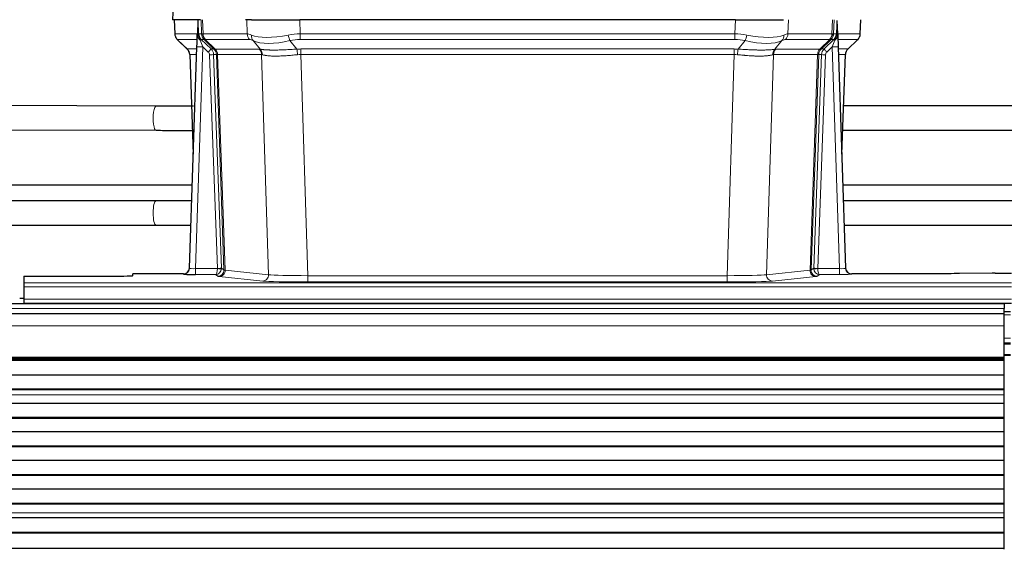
# Model space of a CAD drawing. Header units: inches. Extents: x 0 to 20790, y -12 to 14700.
# Tile 101 of 256: x 2092 to 2578, y 11600 to 11862. Entities that reach past the tile are written whole.
import ezdxf

# ---------------------------------------------------------------- set-up
doc = ezdxf.new("R2010")
doc.units = ezdxf.units.IN
doc.layers.add('1', color=7, linetype='Continuous', true_color=0xffffff)

msp = doc.modelspace()

# ---------------------------------------------------------------- linework, layer by layer
at = {"layer": '1', "color": 2, "linetype": 'Continuous', "lineweight": 25}
for p, q in [((2167.4, 11869.017), (2167.02, 11861.858)), ((2180.154, 11861.858), (2167.036, 11861.858)), ((2167.96, 11861.858), (2168.209, 11854.848)), ((2179.574, 11861.427), (2179.347, 11854.697)), ((2180.938, 11861.858), (2180.154, 11861.858)), ((2206.088, 11861.858), (2203.193, 11861.858)), ((2206.088, 11861.858), (2229.946, 11861.858)), ((2445.17, 11861.858), (2229.946, 11861.858)), ((2445.17, 11861.858), (2469.028, 11861.858)), ((2495.769, 11854.697), (2495.542, 11861.427)), ((2506.907, 11854.848), (2507.156, 11861.858)), ((2169.622, 11851.843), (2174.41, 11847.285)), ((2179.347, 11854.697), (2179.345, 11854.647)), ((2495.771, 11854.647), (2495.769, 11854.697)), ((2500.757, 11847.334), (2505.495, 11851.843)), ((2175.449, 11739.003), (2179.137, 11848.38)), ((2495.979, 11848.38), (2499.667, 11739.003)), ((2175.57, 11844.629), (2177.349, 11795.355)), ((2497.767, 11795.355), (2499.546, 11844.629)), ((2159.008, 11819.198), (2008.647, 11819.799)), ((2648.978, 11819.287), (2498.626, 11819.213)), ((2008.213, 11807.8), (2158.96, 11807.198)), ((2498.193, 11807.212), (2648.984, 11807.287)), ((2176.851, 11780.127), (2008.333, 11780.127)), ((2666.863, 11780.127), (2498.283, 11780.127)), ((2158.958, 11772.371), (2008.54, 11772.371)), ((2176.574, 11772.371), (2158.958, 11772.371)), ((2648.958, 11772.371), (2498.54, 11772.371)), ((2008.944, 11760.371), (2158.958, 11760.371)), ((2158.958, 11760.371), (2176.169, 11760.371)), ((2498.944, 11760.371), (2648.958, 11760.371)), ((2175.441, 11738.869), (2175.449, 11739.003)), ((2499.667, 11739.003), (2499.675, 11738.869)), ((2093.558, 11735.157), (2093.558, 11731.883)), ((2093.558, 11735.157), (2137.558, 11735.157)), ((2172.461, 11736.237), (2147.558, 11736.237)), ((2147.558, 11735.419), (2147.558, 11736.237)), ((2532.558, 11736.237), (2502.655, 11736.237)), ((2572.102, 11736.646), (2555.937, 11736.401)), ((2573.601, 11736.657), (2581.558, 11736.657)), ((2093.558, 11731.883), (2093.558, 11729.814)), ((2093.558, 11729.814), (2093.558, 11723.788)), ((2578.058, 11721.463), (1362.058, 11721.463)), ((2093.59, 11724.118), (2091.593, 11724.118)), ((2093.558, 11723.788), (2093.558, 11721.858)), ((2093.558, 11721.858), (2093.558, 11721.463)), ((2093.558, 11721.858), (2581.558, 11721.858)), ((2578.058, 11721.463), (2578.058, 11719.099)), ((2578.058, 11716.463), (1362.571, 11716.463)), ((2581.058, 11717.463), (2578.056, 11717.463)), ((2578.058, 11716.463), (2578.058, 11719.099)), ((2578.058, 11710.605), (2578.058, 11716.463)), ((2578.058, 11695.123), (2578.058, 11710.605)), ((2581.058, 11701.963), (2578.056, 11701.963)), ((2581.058, 11695.963), (2578.056, 11695.963)), ((2578.058, 11694.698), (2578.058, 11695.123)), ((2578.058, 11694.274), (1362.571, 11694.274)), ((2578.058, 11693.607), (1362.571, 11693.607)), ((2578.058, 11693.471), (1362.571, 11693.471)), ((2578.058, 11694.274), (2578.058, 11694.698)), ((2578.058, 11693.607), (2578.058, 11694.274)), ((2578.058, 11693.471), (2578.058, 11693.607)), ((2578.058, 11686.239), (2578.058, 11693.471)), ((2578.058, 11686.239), (1362.571, 11686.239)), ((2578.058, 11679.305), (2578.058, 11686.239)), ((2578.058, 11679.305), (1362.571, 11679.305)), ((2578.058, 11678.952), (1362.571, 11678.952)), ((2578.058, 11678.952), (2578.058, 11679.305)), ((2578.058, 11676.504), (2578.058, 11678.952)), ((2578.058, 11672.283), (2578.058, 11676.477)), ((2578.058, 11672.283), (1362.571, 11672.283)), ((2578.058, 11665.212), (2578.058, 11672.283)), ((2578.058, 11665.212), (1362.571, 11665.212)), ((2578.058, 11664.858), (1362.571, 11664.858)), ((2578.058, 11664.858), (2578.058, 11665.212)), ((2578.058, 11658.141), (2578.058, 11664.858)), ((2578.058, 11658.141), (1362.571, 11658.141)), ((2578.058, 11651.07), (2578.058, 11658.141)), ((2578.058, 11651.07), (1362.571, 11651.07)), ((2578.058, 11650.716), (1362.571, 11650.716)), ((2578.058, 11650.716), (2578.058, 11651.07)), ((2578.058, 11643.999), (2578.058, 11650.716)), ((2578.058, 11643.999), (1362.571, 11643.999)), ((2578.058, 11636.928), (2578.058, 11643.999)), ((2578.058, 11636.928), (1362.571, 11636.928)), ((2578.058, 11636.574), (2578.058, 11636.928)), ((2578.058, 11636.574), (1362.571, 11636.574)), ((2578.058, 11629.857), (2578.058, 11636.574)), ((2578.058, 11629.857), (1362.571, 11629.857)), ((2578.058, 11622.786), (2578.058, 11629.857)), ((2578.058, 11622.786), (1362.571, 11622.786)), ((2578.058, 11622.432), (1362.571, 11622.432)), ((2578.058, 11622.432), (2578.058, 11622.786)), ((2578.058, 11618.238), (2578.058, 11622.432)), ((2578.058, 11615.667), (2578.058, 11618.211)), ((2578.058, 11615.667), (1362.571, 11615.667)), ((2578.058, 11615.66), (1362.571, 11615.66)), ((2578.058, 11615.66), (2578.058, 11615.667)), ((2578.058, 11608.455), (2578.058, 11615.66)), ((2578.058, 11608.455), (1362.571, 11608.455)), ((2578.058, 11608.101), (1362.571, 11608.101)), ((2578.058, 11608.101), (2578.058, 11608.455)), ((2578.058, 11600.579), (2578.058, 11608.101)), ((2578.058, 11600.579), (1362.571, 11600.579)), ((2578.058, 11600.158), (2578.058, 11600.579))]:
    msp.add_line(p, q, dxfattribs=at)
at = {"layer": '1', "color": 110, "linetype": 'Continuous', "lineweight": 13}
for p, q in [((2167.417, 11869.015), (2167.036, 11861.858)), ((2167.977, 11861.858), (2168.225, 11854.864)), ((2181.423, 11854.864), (2181.18, 11861.858)), ((2181.965, 11861.858), (2182.208, 11854.864)), ((2203.955, 11854.864), (2203.764, 11861.858)), ((2229.946, 11861.858), (2230.137, 11854.864)), ((2444.979, 11854.864), (2445.17, 11861.858)), ((2471.352, 11861.858), (2471.161, 11854.864)), ((2492.908, 11854.864), (2493.151, 11861.858)), ((2493.936, 11861.858), (2493.693, 11854.864)), ((2506.892, 11854.864), (2507.139, 11861.858)), ((2168.225, 11854.864), (2179.352, 11854.864)), ((2179.262, 11852.126), (2169.443, 11852.126)), ((2169.538, 11851.934), (2174.351, 11847.353)), ((2179.961, 11854.864), (2181.423, 11854.864)), ((2182.641, 11852.126), (2181.206, 11852.126)), ((2181.206, 11852.126), (2186.134, 11847.376)), ((2182.208, 11854.864), (2203.955, 11854.864)), ((2187.57, 11847.37), (2182.679, 11852.114)), ((2183.225, 11852.114), (2188.17, 11847.318)), ((2205.138, 11852.126), (2183.391, 11852.126)), ((2210.408, 11847.25), (2206.915, 11851.568)), ((2225.113, 11851.568), (2228.567, 11847.299)), ((2230.137, 11852.126), (2230.137, 11854.864)), ((2230.137, 11854.864), (2444.979, 11854.864)), ((2444.979, 11852.126), (2230.137, 11852.126)), ((2444.979, 11852.126), (2444.979, 11854.864)), ((2446.55, 11847.299), (2450.003, 11851.568)), ((2468.202, 11851.568), (2464.708, 11847.25)), ((2491.725, 11852.126), (2469.978, 11852.126)), ((2471.161, 11854.864), (2492.908, 11854.864)), ((2486.946, 11847.318), (2491.892, 11852.114)), ((2492.437, 11852.114), (2487.546, 11847.37)), ((2488.983, 11847.376), (2493.91, 11852.126)), ((2493.91, 11852.126), (2492.475, 11852.126)), ((2493.693, 11854.864), (2495.155, 11854.864)), ((2495.764, 11854.864), (2506.892, 11854.864)), ((2505.673, 11852.126), (2495.854, 11852.126)), ((2500.765, 11847.353), (2505.578, 11851.934)), ((2174.364, 11847.376), (2179.104, 11847.376)), ((2182.136, 11848.383), (2178.442, 11738.842)), ((2184.745, 11845.868), (2182.136, 11848.383)), ((2186.134, 11847.376), (2187.545, 11847.376)), ((2188.17, 11847.318), (2209.905, 11847.318)), ((2230.479, 11844.638), (2230.479, 11847.376)), ((2230.479, 11847.376), (2444.637, 11847.376)), ((2444.637, 11844.638), (2444.637, 11847.376)), ((2465.211, 11847.318), (2486.946, 11847.318)), ((2487.571, 11847.376), (2488.983, 11847.376)), ((2492.981, 11848.383), (2490.371, 11845.868)), ((2496.675, 11738.842), (2492.981, 11848.383)), ((2496.013, 11847.376), (2500.752, 11847.376)), ((2179.011, 11844.641), (2175.582, 11844.641)), ((2175.582, 11844.641), (2177.355, 11795.528)), ((2189.248, 11738.938), (2185.357, 11844.5)), ((2187.354, 11844.641), (2191.245, 11739.079)), ((2188.763, 11844.641), (2187.354, 11844.641)), ((2192.474, 11738.182), (2188.763, 11844.641)), ((2189.347, 11844.597), (2193.059, 11738.068)), ((2211.087, 11844.597), (2189.353, 11844.597)), ((2214.544, 11735.821), (2211.087, 11844.597)), ((2230.479, 11844.638), (2233.953, 11735.352)), ((2444.637, 11844.638), (2230.479, 11844.638)), ((2441.163, 11735.352), (2444.637, 11844.638)), ((2464.029, 11844.597), (2460.572, 11735.821)), ((2485.764, 11844.597), (2464.029, 11844.597)), ((2482.057, 11738.068), (2485.77, 11844.597)), ((2486.353, 11844.641), (2482.642, 11738.182)), ((2483.871, 11739.079), (2487.762, 11844.641)), ((2489.76, 11844.5), (2485.869, 11738.938)), ((2487.762, 11844.641), (2486.353, 11844.641)), ((2499.534, 11844.641), (2496.105, 11844.641)), ((2497.761, 11795.528), (2499.534, 11844.641)), ((2159.008, 11819.198), (2159.008, 11819.198)), ((2178.442, 11738.842), (2189.247, 11738.842)), ((2178.442, 11738.842), (2178.442, 11735.948)), ((2191.245, 11739.079), (2192.474, 11738.182)), ((2482.642, 11738.182), (2483.871, 11739.079)), ((2485.87, 11738.842), (2496.675, 11738.842)), ((2496.675, 11738.842), (2496.675, 11735.948)), ((2172.451, 11736.105), (2172.461, 11736.237)), ((2178.442, 11735.948), (2188.284, 11735.948)), ((2189.477, 11735.076), (2188.284, 11735.948)), ((2211.636, 11732.704), (2190.151, 11734.951)), ((2193.059, 11738.068), (2214.544, 11735.821)), ((2233.953, 11735.352), (2233.953, 11732.248)), ((2233.953, 11735.352), (2441.163, 11735.352)), ((2441.163, 11735.352), (2441.163, 11732.248)), ((2460.572, 11735.821), (2482.057, 11738.068)), ((2484.965, 11734.951), (2463.48, 11732.704)), ((2486.833, 11735.948), (2485.639, 11735.076)), ((2496.675, 11735.948), (2486.833, 11735.948)), ((2502.655, 11736.237), (2502.666, 11736.105)), ((2093.558, 11731.883), (2581.558, 11731.883)), ((2093.558, 11729.814), (2581.558, 11729.814)), ((2441.163, 11732.248), (2233.953, 11732.248)), ((2093.558, 11723.788), (2581.558, 11723.788)), ((2578.058, 11719.099), (1362.058, 11719.099)), ((2581.058, 11715.941), (2578.056, 11715.941)), ((2578.058, 11710.605), (1362.571, 11710.605)), ((2581.058, 11704.501), (2578.056, 11704.501)), ((2581.058, 11701.463), (2578.056, 11701.463)), ((2578.058, 11695.123), (1362.571, 11695.123)), ((2581.058, 11696.463), (2578.056, 11696.463)), ((2578.058, 11694.698), (1362.571, 11694.698)), ((2578.058, 11676.504), (1362.571, 11676.504)), ((2578.058, 11676.477), (1362.571, 11676.477)), ((2578.058, 11618.238), (1362.571, 11618.238)), ((2578.058, 11618.211), (1362.571, 11618.211))]:
    msp.add_line(p, q, dxfattribs=at)
for centre, major_axis, ratio, start_param, end_param in [((2172.22, 11855.003), (0, 4), 0.9993908, 1.6057029, 2.3736478), ((2193.258, 11829.126), (-23.826, 22.997), 0.016839, 6.265741, 6.3949638), ((2177.964, 11854.794), (-1.999, -0.077), 0.1036431, 2.3309857, 3.1065184), ((2179.231, 11851.342), (-1.583, -1.222), 0.0276319, 2.3426468, 3.1139303), ((2179.818, 11850.687), (-1.388, -1.44), 0.0242285, 2.3413968, 3.1173399), ((2182.136, 11848.453), (-1.856, 4.567), 0.0053314, 0.7881854, 1.5839148), ((2183.983, 11855.003), (-3.533, 1.889), 0.9978056, 1.1483147, 1.294815), ((2185.418, 11855.003), (0, 4), 0.9993908, 1.6057029, 2.3736478), ((2209.218, 11832.003), (-27.808, 22.856), 0.0163197, 6.2307105, 6.2626907), ((2185.456, 11854.992), (1.703, 3.619), 0.9971774, 2.0444506, 2.8128075), ((2208.067, 11865.093), (26.658, 10.191), 0.0473724, 3.1922144, 3.3375655), ((2209.218, 11832.003), (-27.661, 22.629), 0.1172119, 6.1415194, 6.1734996), ((2185.921, 11854.992), (-0.603, 3.954), 0.9772749, 1.4578558, 2.2262127), ((2186.087, 11855.003), (0, 4), 0.9702957, 1.6057029, 2.3736478), ((2206.441, 11829.126), (-23.81, 22.996), 0.0168486, 6.2337622, 6.2657424), ((2208.067, 11865.093), (25.449, 12.923), 0.0600246, 3.1865743, 3.3319254), ((2206.522, 11829.126), (-23.636, 22.829), 0.1185163, 6.1610868, 6.193067), ((2207.834, 11855.003), (0, 4), 0.9702957, 1.6057029, 2.3736478), ((2230.787, 11832.003), (-27.492, 22.639), 0.1155218, 5.9182109, 6.1390417), ((2228.091, 11829.126), (-23.46, 22.829), 0.1194803, 5.9401815, 6.1610123), ((2209.611, 11854.445), (1.736, 3.604), 0.8689501, 2.008197, 2.795133), ((2229.884, 11865.093), (26.677, 8.186), 0.3267204, 3.5164364, 4.4002733), ((2229.884, 11865.093), (25.873, 10.634), 0.4068526, 3.4799804, 4.3638173), ((2230.787, 11832.003), (-26.983, 1.545), 0.8452785, 4.7847941, 5.0056249), ((2225.113, 11854.445), (-0.881, 3.902), 0.2224052, 1.5615969, 2.3485329), ((2230.787, 11829.126), (-16.721, 16.271), 0.9721633, 5.4982631, 5.7190939), ((2444.329, 11832.003), (26.983, 1.545), 0.8452785, 1.2775604, 1.4983912), ((2444.329, 11829.126), (16.721, 16.271), 0.9721633, 0.5640914, 0.7849223), ((2450.003, 11854.445), (-0.881, -3.902), 0.2224052, 0.7930597, 1.5799958), ((2445.232, 11865.093), (-25.873, 10.634), 0.4068526, 1.919368, 2.8032049), ((2445.232, 11865.093), (-26.677, 8.186), 0.3267204, 1.882912, 2.7667489), ((2465.505, 11854.445), (1.736, -3.604), 0.8689501, 0.3464596, 1.1333957), ((2447.026, 11829.126), (23.46, 22.829), 0.1194803, 0.122173, 0.3430038), ((2444.329, 11832.003), (27.492, 22.639), 0.1155218, 0.1441436, 0.3649744), ((2467.282, 11855.003), (0, -4), 0.9702957, 0.7679449, 1.5358897), ((2489.029, 11855.003), (0, -4), 0.9702957, 0.7679449, 1.5358897), ((2468.595, 11829.126), (23.636, 22.829), 0.1185164, 0.0901184, 0.1220986), ((2489.195, 11854.992), (-0.603, -3.954), 0.9772749, 0.9153799, 1.6837369), ((2467.049, 11865.093), (-25.449, 12.923), 0.0600246, 2.9512599, 3.096611), ((2489.66, 11854.992), (1.703, -3.619), 0.9971774, 0.3287851, 1.0971421), ((2468.675, 11829.126), (23.81, 22.997), 0.0168486, 0.0174429, 0.049423), ((2489.698, 11855.003), (0, -4), 0.9993908, 0.7679449, 1.5358897), ((2465.899, 11832.004), (27.661, 22.629), 0.1172121, 0.1096858, 0.141666), ((2492.981, 11848.453), (1.856, 4.567), 0.0053314, 4.6992705, 5.4949999), ((2467.049, 11865.093), (-26.658, 10.191), 0.0473724, 2.9456198, 3.0909709), ((2465.898, 11832.003), (27.808, 22.856), 0.0163197, 0.0204946, 0.0524747), ((2491.133, 11855.003), (3.533, 1.889), 0.9978057, 4.9883771, 5.1348774), ((2495.298, 11850.687), (1.388, -1.44), 0.0242285, 3.1658454, 3.9417885), ((2495.885, 11851.342), (1.583, -1.222), 0.0276319, 3.169255, 3.9405385), ((2497.152, 11854.794), (-1.999, 0.077), 0.1036431, 0.0350743, 0.8106069), ((2481.858, 11829.126), (23.826, 22.996), 0.016839, 6.1714068, 6.3006297), ((2502.896, 11855.003), (0, 4), 0.9993908, 3.9095375, 4.6774824), ((2199.232, 11823.359), (-24.879, 24.014), 0.016827, 6.2657537, 6.3097783), ((2171.587, 11844.499), (0, -4), 0.9993908, 1.606401, 2.3736478), ((2182.136, 11848.279), (2.998, -0.101), 0.0348797, 1.5719726, 3.1427689), ((2184.745, 11845.938), (-1.388, -1.44), 0.0242285, 1.5456675, 3.1173399), ((2183.357, 11844.429), (-1.703, 1.052), 0.998638, 3.7311375, 4.4983842), ((2183.357, 11844.499), (-2.83, 2.828), 0.9993905, 3.9625957, 4.7298425), ((2184.768, 11844.499), (0, -4), 0.9993908, 1.606401, 2.3736478), ((2212.382, 11823.359), (-24.847, 24.013), 0.0168511, 6.2432973, 6.2657507), ((2184.794, 11844.493), (-1.442, -3.731), 0.998056, 1.9750302, 2.7420583), ((2185.468, 11844.44), (-0.019, -4), 0.9702844, 1.6145674, 2.378208), ((2185.474, 11844.44), (0, -4), 0.9702957, 1.6100662, 2.3736478), ((2207.209, 11844.44), (0, -4), 0.9702957, 1.6100662, 2.3736478), ((2233.97, 11823.209), (-24.592, 23.931), 0.1189226, 6.0865623, 6.1615802), ((2207.712, 11844.373), (-0.926, -3.891), 0.9457602, 1.8333412, 2.5978993), ((2231.269, 11823.376), (-17.528, 16.98), 0.9676454, 5.4983407, 5.5781882), ((2228.567, 11844.422), (0.32, -3.987), 0.0824896, 1.6016287, 2.3703401), ((2443.847, 11823.376), (17.528, 16.98), 0.9676454, 0.704997, 0.7848446), ((2446.55, 11844.422), (0.32, 3.987), 0.0824896, 0.7712526, 1.5399639), ((2467.404, 11844.373), (-0.926, 3.891), 0.9457602, 0.5436933, 1.3082514), ((2467.907, 11844.44), (0, 4), 0.9702957, 0.7679449, 1.5315264), ((2441.146, 11823.209), (24.592, 23.931), 0.1189226, 0.1216051, 0.196623), ((2489.642, 11844.44), (0, 4), 0.9702957, 0.7679449, 1.5315264), ((2489.648, 11844.44), (-0.019, 4), 0.9702844, 0.7633847, 1.5270253), ((2490.323, 11844.493), (-1.442, 3.731), 0.998056, 0.3995344, 1.1665625), ((2490.348, 11844.499), (0, 4), 0.9993908, 0.7679449, 1.5351916), ((2462.734, 11823.359), (24.848, 24.014), 0.016851, 0.0174345, 0.0398879), ((2491.76, 11844.499), (2.83, 2.828), 0.9993905, 1.5533429, 2.3205896), ((2490.371, 11845.938), (1.388, -1.44), 0.0242285, 3.1658454, 4.7375178), ((2491.76, 11844.429), (1.703, 1.052), 0.998638, 1.7848012, 2.5520479), ((2492.981, 11848.279), (2.998, 0.101), 0.0348797, 6.2820091, 7.8528054), ((2503.529, 11844.499), (0, -4), 0.9993908, 3.9095375, 4.6767843), ((2475.884, 11823.359), (24.879, 24.014), 0.016827, 6.2565923, 6.3006169), ((2185.357, 11844.57), (-1.999, -0.074), 0.0348758, 1.5695108, 3.106687), ((2209.606, 11820.481), (-20.849, 24.157), 0.0182435, 6.2485255, 6.2709786), ((2231.274, 11820.331), (-20.559, 24.143), 0.1188179, 6.1116391, 6.1866571), ((2231.269, 11820.498), (-2.819, 24.028), 0.8253154, 6.1813941, 6.2612416), ((2443.847, 11820.498), (2.819, 24.028), 0.8253154, 0.0219437, 0.1017912), ((2443.842, 11820.331), (20.559, 24.143), 0.1188179, 0.0965282, 0.1715462), ((2465.51, 11820.481), (20.849, 24.157), 0.0182435, 0.0122067, 0.0346597), ((2489.76, 11844.57), (1.999, -0.074), 0.0348758, 3.1764983, 4.7136745), ((2478.661, 11820.482), (20.882, 24.158), 0.0154016, 6.2548756, 6.2989002), ((2158.984, 11813.198), (0.024, 6), 0.2414552, 0, 3.1420135), ((2158.958, 11766.371), (0, -6), 0.2414908, 3.1415927, 4.712389), ((2158.958, 11766.371), (0, -6), 0.2414908, 4.712389, 6.2831853), ((2172.451, 11739.104), (-2.991, 0.235), 0.9996552, 1.6492063, 3.1415821), ((2178.454, 11739.104), (3.005, 0.103), 0.0869619, 3.134501, 4.7052973), ((2188.284, 11738.947), (0.028, 3), 0.3214645, 3.1707908, 4.6805006), ((2188.248, 11738.903), (-0.606, 0.798), 0.9977278, 4.003304, 4.0990695), ((2189.247, 11738.912), (1.997, -0.118), 0.0348391, 4.7144422, 6.2458161), ((2189.248, 11739.008), (1.999, 0.074), 0.0348758, 4.7111034, 6.2482796), ((2188.248, 11738.973), (-0.383, 2.976), 0.9995815, 4.5240897, 4.6198552), ((2486.868, 11738.973), (0.383, 2.976), 0.9995818, 1.6634567, 1.7592222), ((2485.869, 11739.008), (1.999, -0.074), 0.0348758, 3.1764983, 4.7136745), ((2485.87, 11738.912), (-1.997, -0.118), 0.0348391, 0.0373692, 1.5687431), ((2486.868, 11738.903), (0.606, 0.798), 0.9977276, 2.1839457, 2.2797112), ((2486.833, 11738.947), (-0.028, 3), 0.3214645, 1.6026847, 3.1123946), ((2496.662, 11739.104), (-3.005, 0.103), 0.0869619, 1.577888, 3.1486843), ((2502.666, 11739.104), (-2.991, -0.235), 0.9996552, 0.0000105, 1.4923863), ((2188.284, 11738.947), (0.98, 2.84), 0.9849493, 3.4786225, 4.9883323), ((2189.477, 11738.075), (-1.769, -2.423), 0.9990158, 0.6312732, 2.2367485), ((2212.477, 11735.097), (-23.014, 0), 0.0261612, 0.0358052, 0.2451294), ((2190.151, 11737.95), (-0.312, -2.984), 0.969741, 0.1074293, 1.71115), ((2212.477, 11738.096), (-20.016, 0.105), 0.0266879, 0.0359631, 0.2452873), ((2211.636, 11735.703), (-0.312, -2.984), 0.969741, 0.1074293, 1.71115), ((2233.959, 11735.85), (-20.013, 0.095), 0.0248544, 0.2452138, 1.5705958), ((2441.157, 11735.85), (20.013, 0.095), 0.0248544, 4.7125895, 6.0379715), ((2463.48, 11735.703), (0.312, -2.984), 0.969741, 4.5720353, 6.175756), ((2484.965, 11737.95), (0.312, -2.984), 0.969741, 4.5720353, 6.175756), ((2462.64, 11738.096), (20.016, 0.105), 0.0266879, 6.037898, 6.2472222), ((2485.639, 11738.075), (1.769, -2.423), 0.9990158, 4.0464368, 5.6519121), ((2486.833, 11738.947), (-0.98, 2.84), 0.9849493, 1.294853, 2.8045628), ((2462.64, 11735.097), (23.014, 0), 0.0261612, 6.0380559, 6.2473801), ((2496.662, 11736.105), (-6.003, 0), 0.0262109, 1.5728579, 3.1436542), ((2233.959, 11732.851), (23.012, 0), 0.0261647, 3.3867297, 4.7121117), ((2441.157, 11732.851), (-23.012, 0), 0.0261647, 1.5710736, 2.8964556)]:
    msp.add_ellipse(centre, major_axis=major_axis, ratio=ratio, start_param=start_param, end_param=end_param, dxfattribs=at)
at = {"layer": '1', "color": 2, "linetype": 'Continuous', "lineweight": 25}
for centre, major_axis, ratio, start_param, end_param in [((2179.137, 11848.554), (0.227, 6.726), 0.0008736, 4.686473, 5.8457525), ((2495.979, 11848.554), (-0.227, 6.726), 0.0008736, 0.4374328, 1.5967123), ((2502.801, 11854.812), (3.174, -2.434), 0.9869112, 6.1322815, 6.2830018), ((2171.574, 11844.476), (3.886, 0.947), 0.998973, 6.0801535, 6.8477658), ((2503.542, 11844.476), (-3.886, 0.947), 0.998973, 5.7186048, 6.4862172), ((2196.455, 11820.482), (-20.882, 24.158), 0.0154016, 6.2674704, 6.311495), ((2172.461, 11739.241), (0.15, 3), 0.998739, 3.1914798, 4.7286497), ((2502.655, 11739.241), (-0.15, 3), 0.998739, 1.5545356, 3.0917055), ((2137.558, 11735.419), (-10, 0), 0.0261859, 1.5707963, 3.1415927), ((2178.454, 11736.105), (6.003, 0), 0.0262109, 3.1395311, 4.7103274), ((2573.604, 11736.578), (-3, 0), 0.0262223, 4.7133912, 5.2365954)]:
    msp.add_ellipse(centre, major_axis=major_axis, ratio=ratio, start_param=start_param, end_param=end_param, dxfattribs=at)
for points in [[(2179.574, 11861.427), (2179.611, 11861.431), (2179.669, 11861.438), (2179.694, 11861.446), (2179.698, 11861.45)], [(2495.419, 11861.45), (2495.422, 11861.446), (2495.447, 11861.438), (2495.505, 11861.431), (2495.542, 11861.427)]]:
    msp.add_open_spline(points, degree=3, dxfattribs=at)
at = {"layer": '1', "color": 110, "linetype": 'Continuous', "lineweight": 13}
for points, knots in [([(2179.698, 11861.45), (2179.703, 11861.314), (2179.709, 11861.179), (2179.721, 11860.907), (2179.726, 11860.771), (2179.744, 11860.363), (2179.755, 11860.09), (2179.777, 11859.543), (2179.788, 11859.269), (2179.81, 11858.72), (2179.821, 11858.446), (2179.843, 11857.896), (2179.854, 11857.621), (2179.876, 11857.07), (2179.886, 11856.795), (2179.919, 11855.968), (2179.94, 11855.416), (2179.961, 11854.864)], [0, 0, 0, 0, 0.0625, 0.0625, 0.125, 0.125, 0.25, 0.25, 0.375, 0.375, 0.5, 0.5, 0.625, 0.625, 0.75, 0.75, 1, 1, 1, 1]), ([(2495.155, 11854.864), (2495.176, 11855.416), (2495.197, 11855.968), (2495.24, 11857.07), (2495.262, 11857.621), (2495.295, 11858.445), (2495.306, 11858.72), (2495.328, 11859.269), (2495.339, 11859.543), (2495.361, 11860.09), (2495.373, 11860.363), (2495.39, 11860.772), (2495.395, 11860.908), (2495.407, 11861.179), (2495.413, 11861.315), (2495.419, 11861.45)], [0, 0, 0, 0, 0.25, 0.25, 0.5, 0.5, 0.625, 0.625, 0.75, 0.75, 0.875, 0.875, 0.9375, 0.9375, 1, 1, 1, 1]), ([(2210.408, 11847.25), (2210.554, 11847.23), (2210.718, 11847.207), (2211.082, 11847.161), (2211.283, 11847.137), (2211.557, 11847.107), (2211.613, 11847.101), (2211.728, 11847.089), (2211.786, 11847.083), (2211.963, 11847.065), (2212.086, 11847.053), (2212.466, 11847.019), (2212.735, 11846.998), (2213.306, 11846.959), (2213.607, 11846.941), (2214.241, 11846.909), (2214.575, 11846.896), (2215.099, 11846.88), (2215.278, 11846.875), (2215.553, 11846.869), (2215.646, 11846.867), (2215.786, 11846.865), (2215.833, 11846.864), (2215.928, 11846.862), (2216.355, 11846.856), (2216.796, 11846.854), (2217.603, 11846.856), (2218.432, 11846.864), (2219.304, 11846.884), (2220.199, 11846.909), (2220.657, 11846.924), (2221.243, 11846.947), (2221.361, 11846.951), (2221.599, 11846.961), (2221.718, 11846.966), (2222.078, 11846.981), (2222.318, 11846.991), (2223.043, 11847.024), (2223.531, 11847.048), (2224.515, 11847.097), (2225.011, 11847.123), (2226.012, 11847.175), (2226.517, 11847.201), (2227.535, 11847.252), (2228.049, 11847.276), (2228.567, 11847.299)], [0, 0, 0, 0, 0.0625, 0.0625, 0.125, 0.125, 0.140625, 0.140625, 0.15625, 0.15625, 0.1875, 0.1875, 0.25, 0.25, 0.3125, 0.3125, 0.375, 0.375, 0.40625, 0.40625, 0.421875, 0.421875, 0.4296875, 0.4296875, 0.4375, 0.5, 0.5, 0.5625, 0.625, 0.625, 0.6875, 0.6875, 0.703125, 0.703125, 0.71875, 0.71875, 0.75, 0.75, 0.8125, 0.8125, 0.875, 0.875, 0.9375, 0.9375, 1, 1, 1, 1]), ([(2446.55, 11847.299), (2447.068, 11847.276), (2447.583, 11847.252), (2448.608, 11847.2), (2449.118, 11847.174), (2449.753, 11847.141), (2449.88, 11847.135), (2450.133, 11847.122), (2450.259, 11847.115), (2450.635, 11847.096), (2450.885, 11847.083), (2451.626, 11847.046), (2452.113, 11847.022), (2453.072, 11846.979), (2453.544, 11846.959), (2454.473, 11846.924), (2454.929, 11846.909), (2455.603, 11846.89), (2455.826, 11846.884), (2456.157, 11846.877), (2456.266, 11846.874), (2456.43, 11846.871), (2456.485, 11846.87), (2456.593, 11846.868), (2457.08, 11846.86), (2457.549, 11846.856), (2458.354, 11846.854), (2459.132, 11846.859), (2459.855, 11846.875), (2460.55, 11846.896), (2460.884, 11846.91), (2461.285, 11846.929), (2461.364, 11846.934), (2461.52, 11846.942), (2461.598, 11846.947), (2461.826, 11846.96), (2461.974, 11846.97), (2462.404, 11847), (2462.672, 11847.021), (2463.174, 11847.066), (2463.407, 11847.09), (2463.839, 11847.137), (2464.037, 11847.161), (2464.399, 11847.207), (2464.563, 11847.23), (2464.708, 11847.25)], [0, 0, 0, 0, 0.0625, 0.0625, 0.125, 0.125, 0.140625, 0.140625, 0.15625, 0.15625, 0.1875, 0.1875, 0.25, 0.25, 0.3125, 0.3125, 0.375, 0.375, 0.40625, 0.40625, 0.421875, 0.421875, 0.4296875, 0.4296875, 0.4375, 0.5, 0.5, 0.5625, 0.625, 0.625, 0.6875, 0.6875, 0.703125, 0.703125, 0.71875, 0.71875, 0.75, 0.75, 0.8125, 0.8125, 0.875, 0.875, 0.9375, 0.9375, 1, 1, 1, 1]), ([(2189.347, 11844.597), (2189.196, 11844.597), (2189.073, 11844.599), (2188.886, 11844.613), (2188.821, 11844.623), (2188.784, 11844.637)], [0, 0, 0, 0, 0.5, 0.5, 1, 1, 1, 1]), ([(2228.885, 11844.571), (2228.397, 11844.527), (2227.913, 11844.482), (2226.953, 11844.393), (2226.478, 11844.349), (2225.535, 11844.263), (2225.069, 11844.222), (2224.143, 11844.144), (2223.685, 11844.108), (2223.003, 11844.058), (2222.777, 11844.042), (2222.44, 11844.019), (2222.327, 11844.012), (2222.104, 11843.998), (2221.993, 11843.991), (2221.442, 11843.958), (2221.01, 11843.935), (2220.167, 11843.899), (2219.343, 11843.871), (2218.557, 11843.861), (2217.79, 11843.859), (2217.417, 11843.863), (2217.008, 11843.873), (2216.962, 11843.874), (2216.872, 11843.876), (2216.827, 11843.877), (2216.693, 11843.881), (2216.427, 11843.89), (2216.169, 11843.901), (2215.664, 11843.927), (2215.342, 11843.948), (2214.725, 11843.998), (2214.431, 11844.026), (2213.87, 11844.09), (2213.604, 11844.125), (2213.226, 11844.181), (2213.104, 11844.2), (2212.926, 11844.23), (2212.867, 11844.24), (2212.752, 11844.26), (2212.695, 11844.271), (2212.418, 11844.323), (2212.212, 11844.366), (2211.834, 11844.452), (2211.662, 11844.495), (2211.506, 11844.537)], [0, 0, 0, 0, 0.0625, 0.0625, 0.125, 0.125, 0.1875, 0.1875, 0.25, 0.25, 0.28125, 0.28125, 0.296875, 0.296875, 0.3125, 0.3125, 0.375, 0.375, 0.4375, 0.5, 0.5, 0.5625, 0.5625, 0.5703125, 0.5703125, 0.578125, 0.578125, 0.59375, 0.625, 0.625, 0.6875, 0.6875, 0.75, 0.75, 0.8125, 0.8125, 0.84375, 0.84375, 0.859375, 0.859375, 0.875, 0.875, 0.9375, 0.9375, 1, 1, 1, 1]), ([(2463.61, 11844.537), (2463.454, 11844.495), (2463.282, 11844.452), (2462.907, 11844.366), (2462.704, 11844.324), (2462.266, 11844.242), (2462.031, 11844.202), (2461.531, 11844.127), (2461.266, 11844.092), (2460.843, 11844.044), (2460.699, 11844.029), (2460.476, 11844.007), (2460.4, 11844), (2460.248, 11843.987), (2460.171, 11843.98), (2459.782, 11843.949), (2459.46, 11843.927), (2458.79, 11843.893), (2458.096, 11843.868), (2457.354, 11843.86), (2456.589, 11843.86), (2456.194, 11843.865), (2455.736, 11843.876), (2455.685, 11843.877), (2455.583, 11843.88), (2455.531, 11843.881), (2455.376, 11843.886), (2455.065, 11843.896), (2454.75, 11843.908), (2454.115, 11843.935), (2453.685, 11843.957), (2452.811, 11844.01), (2452.367, 11844.039), (2451.465, 11844.105), (2451.007, 11844.142), (2450.31, 11844.2), (2450.076, 11844.22), (2449.722, 11844.251), (2449.604, 11844.262), (2449.366, 11844.283), (2449.247, 11844.293), (2448.651, 11844.347), (2448.171, 11844.392), (2447.205, 11844.482), (2446.72, 11844.527), (2446.231, 11844.571)], [0, 0, 0, 0, 0.0625, 0.0625, 0.125, 0.125, 0.1875, 0.1875, 0.25, 0.25, 0.28125, 0.28125, 0.296875, 0.296875, 0.3125, 0.3125, 0.375, 0.375, 0.4375, 0.5, 0.5, 0.5625, 0.5625, 0.5703125, 0.5703125, 0.578125, 0.578125, 0.59375, 0.625, 0.625, 0.6875, 0.6875, 0.75, 0.75, 0.8125, 0.8125, 0.84375, 0.84375, 0.859375, 0.859375, 0.875, 0.875, 0.9375, 0.9375, 1, 1, 1, 1]), ([(2486.332, 11844.637), (2486.296, 11844.623), (2486.23, 11844.613), (2486.043, 11844.599), (2485.921, 11844.597), (2485.77, 11844.597)], [0, 0, 0, 0, 0.5, 0.5, 1, 1, 1, 1])]:
    msp.add_open_spline(points, degree=3, knots=knots, dxfattribs=at)
at = {"layer": '1', "color": 2, "linetype": 'Continuous', "lineweight": 25}
for points, knots in [([(2168.221, 11854.812), (2168.219, 11854.78), (2168.197, 11854.452), (2168.345, 11853.889), (2168.585, 11853.246), (2168.828, 11852.819), (2169.001, 11852.565), (2169.1, 11852.429), (2169.141, 11852.378)], [0, 0, 0, 0, 0.0267984, 0.2769207, 0.4859555, 0.6569382, 0.8419831, 1, 1, 1, 1]), ([(2179.345, 11854.647), (2179.341, 11854.527), (2179.344, 11854.289), (2179.369, 11854.055), (2179.397, 11853.882), (2179.408, 11853.825), (2179.426, 11853.739), (2179.433, 11853.71), (2179.447, 11853.654), (2179.454, 11853.625), (2179.493, 11853.486), (2179.53, 11853.377), (2179.616, 11853.167), (2179.665, 11853.065), (2179.734, 11852.942), (2179.748, 11852.918), (2179.777, 11852.869), (2179.792, 11852.845), (2179.839, 11852.773), (2179.871, 11852.727), (2179.938, 11852.636), (2179.973, 11852.592), (2180.045, 11852.505), (2180.083, 11852.463), (2180.141, 11852.4), (2180.16, 11852.379), (2180.2, 11852.337), (2180.22, 11852.316), (2180.26, 11852.274), (2180.28, 11852.253), (2180.32, 11852.209), (2180.34, 11852.187), (2180.36, 11852.163)], [0, 0, 0, 0, 0.125, 0.25, 0.25, 0.3125, 0.3125, 0.34375, 0.34375, 0.375, 0.375, 0.5, 0.5, 0.625, 0.625, 0.65625, 0.65625, 0.6875, 0.6875, 0.75, 0.75, 0.8125, 0.8125, 0.875, 0.875, 0.90625, 0.90625, 0.9375, 0.9375, 0.96875, 0.96875, 1, 1, 1, 1]), ([(2179.961, 11854.864), (2179.964, 11854.81), (2179.967, 11854.756), (2179.976, 11854.649), (2179.981, 11854.597), (2180.001, 11854.44), (2180.018, 11854.338), (2180.059, 11854.138), (2180.084, 11854.04), (2180.14, 11853.845), (2180.172, 11853.749), (2180.225, 11853.606), (2180.244, 11853.558), (2180.283, 11853.464), (2180.304, 11853.416), (2180.368, 11853.277), (2180.414, 11853.185), (2180.515, 11853.003), (2180.569, 11852.914), (2180.685, 11852.737), (2180.748, 11852.649), (2180.815, 11852.563)], [0, 0, 0, 0, 0.0625, 0.0625, 0.125, 0.125, 0.25, 0.25, 0.375, 0.375, 0.5, 0.5, 0.5625, 0.5625, 0.625, 0.625, 0.75, 0.75, 0.875, 0.875, 1, 1, 1, 1]), ([(2180.36, 11852.163), (2180.43, 11852.076), (2180.503, 11851.991), (2180.615, 11851.867), (2180.654, 11851.826), (2180.731, 11851.746), (2180.77, 11851.706), (2180.81, 11851.666)], [0, 0, 0, 0, 0.5, 0.5, 0.75, 0.75, 1, 1, 1, 1]), ([(2494.301, 11852.563), (2494.318, 11852.584), (2494.335, 11852.606), (2494.367, 11852.65), (2494.383, 11852.672), (2494.43, 11852.738), (2494.46, 11852.782), (2494.548, 11852.915), (2494.602, 11853.004), (2494.702, 11853.185), (2494.749, 11853.277), (2494.813, 11853.417), (2494.834, 11853.464), (2494.873, 11853.559), (2494.892, 11853.606), (2494.945, 11853.749), (2494.977, 11853.845), (2495.033, 11854.04), (2495.057, 11854.138), (2495.098, 11854.339), (2495.115, 11854.44), (2495.135, 11854.597), (2495.14, 11854.649), (2495.149, 11854.756), (2495.153, 11854.81), (2495.155, 11854.864)], [0, 0, 0, 0, 0.03125, 0.03125, 0.0625, 0.0625, 0.125, 0.125, 0.25, 0.25, 0.375, 0.375, 0.4375, 0.4375, 0.5, 0.5, 0.625, 0.625, 0.75, 0.75, 0.875, 0.875, 0.9375, 0.9375, 1, 1, 1, 1]), ([(2494.306, 11851.666), (2494.346, 11851.706), (2494.385, 11851.746), (2494.463, 11851.826), (2494.501, 11851.867), (2494.613, 11851.991), (2494.686, 11852.076), (2494.757, 11852.163)], [0, 0, 0, 0, 0.25, 0.25, 0.5, 0.5, 1, 1, 1, 1]), ([(2494.757, 11852.163), (2494.776, 11852.187), (2494.796, 11852.209), (2494.836, 11852.253), (2494.856, 11852.274), (2494.896, 11852.316), (2494.916, 11852.337), (2494.956, 11852.379), (2494.975, 11852.399), (2495.033, 11852.462), (2495.07, 11852.505), (2495.143, 11852.591), (2495.177, 11852.635), (2495.244, 11852.726), (2495.276, 11852.772), (2495.323, 11852.843), (2495.338, 11852.867), (2495.367, 11852.915), (2495.381, 11852.94), (2495.451, 11853.064), (2495.5, 11853.166), (2495.586, 11853.377), (2495.623, 11853.485), (2495.662, 11853.625), (2495.669, 11853.653), (2495.683, 11853.71), (2495.69, 11853.739), (2495.709, 11853.824), (2495.719, 11853.882), (2495.747, 11854.055), (2495.772, 11854.289), (2495.775, 11854.527), (2495.771, 11854.647)], [0, 0, 0, 0, 0.03125, 0.03125, 0.0625, 0.0625, 0.09375, 0.09375, 0.125, 0.125, 0.1875, 0.1875, 0.25, 0.25, 0.3125, 0.3125, 0.34375, 0.34375, 0.375, 0.375, 0.5, 0.5, 0.625, 0.625, 0.65625, 0.65625, 0.6875, 0.6875, 0.75, 0.75, 0.875, 1, 1, 1, 1]), ([(2505.975, 11852.378), (2506.033, 11852.446), (2506.16, 11852.629), (2506.411, 11853.01), (2506.716, 11853.693), (2506.921, 11854.344), (2506.89, 11854.756), (2506.884, 11854.811)], [0, 0, 0, 0, 0.2255282, 0.4356233, 0.6511466, 0.9537437, 1, 1, 1, 1]), ([(2177.522, 11819.157), (2176.263, 11819.157), (2172.495, 11819.16), (2166.045, 11819.173), (2161.183, 11819.189), (2159.008, 11819.198)], [0, 0, 0, 0, 0.2248985, 0.6578659, 1, 1, 1, 1]), ([(2158.96, 11807.198), (2160.374, 11807.192), (2164.495, 11807.178), (2171.041, 11807.162), (2175.57, 11807.157), (2177.519, 11807.157)], [0, 0, 0, 0, 0.2249079, 0.6580038, 1, 1, 1, 1]), ([(2555.937, 11736.401), (2552.404, 11736.348), (2548.602, 11736.307), (2540.719, 11736.251), (2536.639, 11736.237), (2532.558, 11736.237)], [0, 0, 0, 0, 0.5, 0.5, 1, 1, 1, 1])]:
    msp.add_open_spline(points, degree=3, knots=knots, dxfattribs=at)
at = {"layer": '1', "color": 110, "linetype": 'Continuous', "lineweight": 13}
for points in [[(2187.57, 11847.37), (2187.605, 11847.359), (2187.74, 11847.338), (2188.002, 11847.324), (2188.165, 11847.318)], [(2486.951, 11847.318), (2487.114, 11847.324), (2487.376, 11847.338), (2487.511, 11847.359), (2487.546, 11847.37)]]:
    msp.add_open_spline(points, degree=3, dxfattribs=at)
for points, weights in [([(2188.165, 11847.318), (2188.168, 11847.318), (2188.17, 11847.318)], [0.500000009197, 0.499999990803, 0.500000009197]), ([(2486.946, 11847.318), (2486.948, 11847.318), (2486.951, 11847.318)], [0.499999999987, 0.500000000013, 0.499999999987]), ([(2189.353, 11844.597), (2189.35, 11844.597), (2189.347, 11844.597)], [0.500000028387, 0.499999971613, 0.500000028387]), ([(2485.77, 11844.597), (2485.767, 11844.597), (2485.764, 11844.597)], [0.500000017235, 0.499999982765, 0.500000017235])]:
    msp.add_rational_spline(points, weights, degree=2, dxfattribs=at)

doc.saveas('drawing.dxf')
